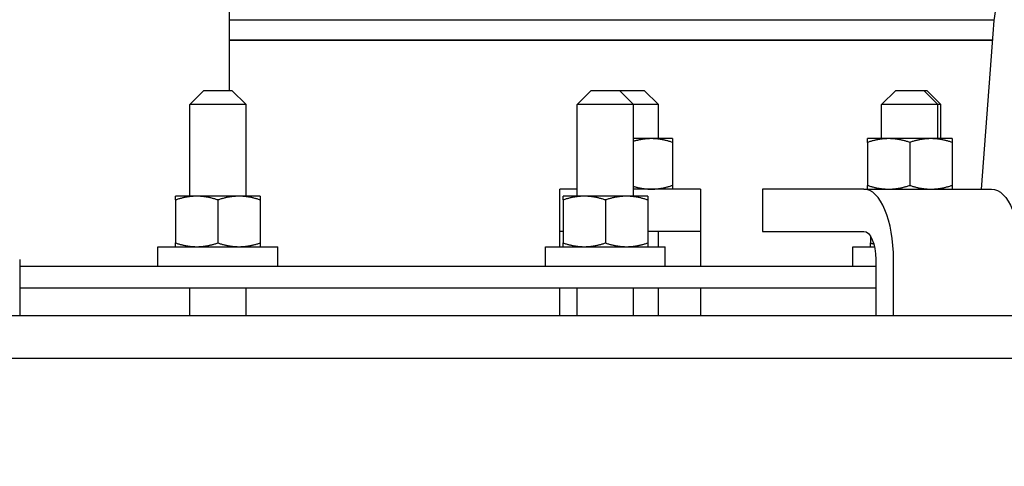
# Model space of a CAD drawing. Extents: x 0 to 796, y 0 to 496.
# Tile 180 of 242: x 402.99 to 411.73, y 300.33 to 304.3. Entities that reach past the tile are written whole.
import ezdxf

# ---------------------------------------------------------------- set-up
doc = ezdxf.new("R2010")
doc.units = 0
doc.header["$LTSCALE"] = 12
doc.header["$MEASUREMENT"] = 0
doc.header["$PDMODE"] = 1
doc.layers.get('0').update_dxf_attribs({"linetype": 'CONTINUOUS'})
doc.layers.get('Defpoints').update_dxf_attribs({"linetype": 'CONTINUOUS'})
doc.layers.add('D', color=2, linetype='CONTINUOUS')
doc.layers.add('X', color=1, linetype='CONTINUOUS')
doc.styles.get("Standard").update_dxf_attribs({"font": 'SIMPLEX.SHX', "width": 0.875})
doc.dimstyles.get("Standard").update_dxf_attribs({"dimscale": 28, "dimtxt": 0.125, "dimasz": 0.125, "dimexe": 0.04375, "dimexo": 0.0625, "dimgap": 0.04375, "dimtad": 0, "dimtih": 1, "dimtoh": 1, "dimdec": 4, "dimzin": 12, "dimdsep": 46, "dimlunit": 5, "dimtxsty": 'Standard', "dimcen": 0, "dimclrd": 256, "dimclre": 256, "dimclrt": 256, "dimadec": 1, "dimazin": 3, "dimtfac": 0.875, "dimtdec": 4, "dimtofl": 0, "dimtmove": 0, "dimatfit": 2, "dimfxl": 1, "dimtolj": 1, "dimtzin": 12, "dimlwd": 13, "dimlwe": 13, "dimarcsym": 0})

# ---------------------------------------------------------------- blocks, each defined once
blk = doc.blocks.new('*D68')
at = {"layer": 'D', "lineweight": 13, "transparency": 16777216}
for p, q in [((390.4139, 320.5128), (517.6464, 320.5128)), ((516.4214, 317.0128), (516.4214, 283.4065)), ((516.4214, 194.7933), (516.4214, 277.4565)), ((441.4913, 191.2933), (517.6464, 191.2933))]:
    blk.add_line(p, q, dxfattribs=at)
at = {"layer": 'D', "transparency": 16777216}
for points in [[(515.838, 317.0128), (517.0047, 317.0128), (516.4214, 320.5128)], [(515.838, 194.7933), (517.0047, 194.7933), (516.4214, 191.2933)]]:
    blk.add_solid(points, dxfattribs=at)
at = {"layer": 'Defpoints', "color": 0, "transparency": 16777216}
for p in [(388.6639, 320.5128), (439.7413, 191.2933), (516.4214, 191.2933)]:
    blk.add_point(p, dxfattribs=at)
at = {"layer": 'D', "transparency": 16777216, "insert": (516.4214, 280.4315), "char_height": 3.5, "attachment_point": 5}
blk.add_mtext('\\A1;129{}{\\C2;%%p1}', dxfattribs=at)

msp = doc.modelspace()

# ---------------------------------------------------------------- linework, layer by layer
at = {"extrusion": (-1, 4.93038e-32, -2.22045e-16)}
for p, q in [((411.52437, 302.79328), (411.62989, 304.21016)), ((404.62615, 303.66828), (404.50115, 303.54328)), ((404.62615, 303.66828), (404.75115, 303.66828)), ((404.75115, 303.66828), (404.87615, 303.66828)), ((404.87615, 303.66828), (405.00115, 303.54328)), ((408.06358, 303.66828), (407.93858, 303.54328)), ((408.06358, 303.66828), (408.18858, 303.66828)), ((408.18858, 303.66828), (408.31358, 303.66828)), ((408.31358, 303.66828), (408.40841, 303.66828)), ((408.31358, 303.66828), (408.43858, 303.54328)), ((408.40841, 303.66828), (408.53341, 303.66828)), ((408.53341, 303.66828), (408.65841, 303.54328)), ((410.76372, 303.66828), (410.63872, 303.54328)), ((410.76372, 303.66828), (410.88872, 303.66828)), ((410.88872, 303.66828), (411.01372, 303.66828)), ((411.01372, 303.66828), (411.03866, 303.66828)), ((411.01372, 303.66828), (411.13872, 303.54328)), ((411.03866, 303.66828), (411.16366, 303.54328)), ((404.75115, 303.54328), (404.50115, 303.54328)), ((404.50115, 302.73078), (404.50115, 303.54328)), ((405.00115, 303.54328), (404.75115, 303.54328)), ((405.00115, 302.73078), (405.00115, 303.54328)), ((408.18858, 303.54328), (407.93858, 303.54328)), ((407.93858, 302.73078), (407.93858, 303.54328)), ((408.43858, 303.54328), (408.18858, 303.54328)), ((408.65841, 303.54328), (408.43858, 303.54328)), ((408.43858, 302.73078), (408.43858, 303.54328)), ((408.65841, 303.24128), (408.65841, 303.54328)), ((410.88872, 303.54328), (410.63872, 303.54328)), ((410.63872, 303.24128), (410.63872, 303.54328)), ((411.13872, 303.54328), (410.88872, 303.54328)), ((411.16366, 303.54328), (411.13872, 303.54328)), ((411.13872, 303.24128), (411.13872, 303.54328)), ((411.16366, 303.24128), (411.16366, 303.54328)), ((408.59591, 303.24128), (408.43858, 303.24128)), ((408.78341, 303.24128), (408.59591, 303.24128)), ((410.70122, 303.24128), (410.51372, 303.24128)), ((411.07622, 303.24128), (410.70122, 303.24128)), ((411.26372, 303.24128), (411.07622, 303.24128)), ((408.78341, 303.20779), (408.78341, 302.82677)), ((410.51372, 303.20779), (410.51372, 302.82677)), ((410.88872, 303.20779), (410.88872, 302.82677)), ((411.26372, 303.20779), (411.26372, 302.82677)), ((404.56365, 302.73078), (404.37615, 302.73078)), ((404.93865, 302.73078), (404.56365, 302.73078)), ((405.12615, 302.73078), (404.93865, 302.73078)), ((407.93858, 302.79328), (407.78341, 302.79328)), ((407.78341, 302.41828), (407.78341, 302.79328)), ((408.00108, 302.73078), (407.81358, 302.73078)), ((408.37608, 302.73078), (408.00108, 302.73078)), ((408.56358, 302.73078), (408.37608, 302.73078)), ((409.03341, 302.79328), (408.43858, 302.79328)), ((409.03341, 302.79328), (409.03341, 302.41828)), ((410.48076, 302.79328), (409.58269, 302.79328)), ((409.58269, 302.79328), (409.58269, 302.41828)), ((410.48076, 302.79328), (411.61364, 302.79328)), ((404.37615, 302.69729), (404.37615, 302.31627)), ((404.75115, 302.69729), (404.75115, 302.31627)), ((405.12615, 302.69729), (405.12615, 302.31627)), ((407.81358, 302.69729), (407.81358, 302.31627)), ((408.18858, 302.69729), (408.18858, 302.31627)), ((408.56358, 302.69729), (408.56358, 302.31627)), ((407.81358, 302.41828), (407.78341, 302.41828)), ((407.78341, 302.28278), (407.78341, 302.41828)), ((409.03341, 302.41828), (408.56358, 302.41828)), ((408.65841, 302.28278), (408.65841, 302.41828)), ((409.03341, 302.41828), (409.03341, 302.16828)), ((409.58269, 302.41828), (410.48076, 302.41828)), ((410.53866, 302.37738), (410.53866, 302.31627)), ((404.21965, 302.28278), (405.28265, 302.28278)), ((404.21965, 302.10578), (404.21965, 302.28278)), ((405.28265, 302.10578), (405.28265, 302.28278)), ((407.65708, 302.28278), (408.72008, 302.28278)), ((407.65708, 302.10578), (407.65708, 302.28278)), ((408.72008, 302.10578), (408.72008, 302.28278)), ((410.38216, 302.28278), (410.57468, 302.28278)), ((410.38216, 302.10578), (410.38216, 302.28278)), ((402.99319, 302.16828), (402.99319, 301.66828)), ((410.58641, 302.10578), (402.99319, 302.10578)), ((409.03341, 302.16828), (409.03341, 302.10578)), ((410.58641, 302.16828), (410.58641, 301.66828)), ((410.74489, 301.66828), (410.74489, 302.16828)), ((402.99319, 301.91828), (410.58641, 301.91828)), ((404.50115, 301.66828), (404.50115, 301.91828)), ((405.00115, 301.66828), (405.00115, 301.91828)), ((407.78341, 301.66828), (407.78341, 301.91828)), ((407.93858, 301.66828), (407.93858, 301.91828)), ((408.43858, 301.66828), (408.43858, 301.91828)), ((408.65841, 301.66828), (408.65841, 301.91828)), ((409.03341, 301.91828), (409.03341, 301.66828)), ((434.5489, 301.66828), (359.34591, 301.66828)), ((359.34591, 301.29328), (434.48898, 301.29328))]:
    msp.add_line(p, q, dxfattribs=at)
msp.add_ellipse((410.48076, 302.16828), major_axis=(0, 0.625), ratio=0.4226183, start_param=-1.5707963, end_param=0)
at = {"extrusion": (2.22045e-16, -1.77899e-47, -1)}
msp.add_ellipse((411.61364, 302.16828), major_axis=(0, 0.625), ratio=0.4226183, start_param=0, end_param=1.5707963, dxfattribs=at)
at = {"extrusion": (2.22045e-16, -1.64215e-47, -1)}
msp.add_ellipse((410.48076, 302.16828), major_axis=(0, 0.25), ratio=0.4226183, start_param=0, end_param=1.5707963, dxfattribs=at)
msp.add_open_spline([(411.62989, 304.21016), (411.63659, 304.31609), (411.65378, 304.42141), (411.70787, 304.6171), (411.74567, 304.70962), (411.84295, 304.8742), (411.90502, 304.94779), (412.01315, 305.02809), (412.05042, 305.04977), (412.1382, 305.08674), (412.19055, 305.0995), (412.2432, 305.10296)], degree=3, knots=[0, 0, 0, 0, 0.3195923, 0.3195923, 0.6448523, 0.6448523, 0.985725, 0.985725, 1.1445154, 1.1445154, 1.3403033, 1.3403033, 1.3403033, 1.3403033])
for points, weights in [([(408.59591, 303.24128), (408.52138, 303.24128), (408.43858, 303.21721)], [1, 1.03232886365, 1.00958410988]), ([(408.78341, 303.20779), (408.68293, 303.24128), (408.59591, 303.24128)], [1, 1.0379548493, 1]), ([(408.78341, 303.24128), (408.78341, 303.24128), (408.78341, 303.20779)], [1, 1.0379548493, 1]), ([(410.51372, 303.20779), (410.51372, 303.24128), (410.51372, 303.24128)], [1, 1.0379548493, 1]), ([(410.70122, 303.24128), (410.6142, 303.24128), (410.51372, 303.20779)], [1, 1.0379548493, 1]), ([(410.88872, 303.20779), (410.78823, 303.24128), (410.70122, 303.24128)], [1, 1.0379548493, 1]), ([(411.07622, 303.24128), (410.9892, 303.24128), (410.88872, 303.20779)], [1, 1.0379548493, 1]), ([(411.26372, 303.20779), (411.16323, 303.24128), (411.07622, 303.24128)], [1, 1.0379548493, 1]), ([(411.26372, 303.24128), (411.26372, 303.24128), (411.26372, 303.20779)], [1, 1.0379548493, 1]), ([(408.43858, 302.81735), (408.52138, 302.79328), (408.59591, 302.79328)], [1.00958410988, 1.03232886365, 1]), ([(408.59591, 302.79328), (408.68293, 302.79328), (408.78341, 302.82677)], [1, 1.0379548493, 1]), ([(408.78341, 302.82677), (408.78341, 302.79328), (408.78341, 302.79328)], [1, 1.0379548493, 1]), ([(410.51372, 302.82677), (410.6142, 302.79328), (410.70122, 302.79328)], [1, 1.0379548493, 1]), ([(410.51372, 302.79328), (410.51372, 302.79328), (410.51372, 302.82677)], [1, 1.0379548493, 1]), ([(410.70122, 302.79328), (410.78823, 302.79328), (410.88872, 302.82677)], [1, 1.0379548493, 1]), ([(410.88872, 302.82677), (410.9892, 302.79328), (411.07622, 302.79328)], [1, 1.0379548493, 1]), ([(411.07622, 302.79328), (411.16323, 302.79328), (411.26372, 302.82677)], [1, 1.0379548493, 1]), ([(411.26372, 302.82677), (411.26372, 302.79328), (411.26372, 302.79328)], [1, 1.0379548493, 1]), ([(404.37615, 302.69729), (404.37615, 302.73078), (404.37615, 302.73078)], [1, 1.0379548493, 1]), ([(404.56365, 302.73078), (404.47663, 302.73078), (404.37615, 302.69729)], [1, 1.0379548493, 1]), ([(404.75115, 302.69729), (404.65067, 302.73078), (404.56365, 302.73078)], [1, 1.0379548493, 1]), ([(404.93865, 302.73078), (404.85163, 302.73078), (404.75115, 302.69729)], [1, 1.0379548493, 1]), ([(405.12615, 302.69729), (405.02567, 302.73078), (404.93865, 302.73078)], [1, 1.0379548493, 1]), ([(405.12615, 302.73078), (405.12615, 302.73078), (405.12615, 302.69729)], [1, 1.0379548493, 1]), ([(407.81358, 302.69729), (407.81358, 302.73078), (407.81358, 302.73078)], [1, 1.0379548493, 1]), ([(408.00108, 302.73078), (407.91406, 302.73078), (407.81358, 302.69729)], [1, 1.0379548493, 1]), ([(408.18858, 302.69729), (408.08809, 302.73078), (408.00108, 302.73078)], [1, 1.0379548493, 1]), ([(408.37608, 302.73078), (408.28906, 302.73078), (408.18858, 302.69729)], [1, 1.0379548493, 1]), ([(408.56358, 302.69729), (408.46309, 302.73078), (408.37608, 302.73078)], [1, 1.0379548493, 1]), ([(408.56358, 302.73078), (408.56358, 302.73078), (408.56358, 302.69729)], [1, 1.0379548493, 1]), ([(404.37615, 302.31627), (404.47663, 302.28278), (404.56365, 302.28278)], [1, 1.0379548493, 1]), ([(404.37615, 302.28278), (404.37615, 302.28278), (404.37615, 302.31627)], [1, 1.0379548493, 1]), ([(404.56365, 302.28278), (404.65067, 302.28278), (404.75115, 302.31627)], [1, 1.0379548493, 1]), ([(404.75115, 302.31627), (404.85163, 302.28278), (404.93865, 302.28278)], [1, 1.0379548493, 1]), ([(404.93865, 302.28278), (405.02567, 302.28278), (405.12615, 302.31627)], [1, 1.0379548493, 1]), ([(405.12615, 302.31627), (405.12615, 302.28278), (405.12615, 302.28278)], [1, 1.0379548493, 1]), ([(407.81358, 302.31627), (407.91406, 302.28278), (408.00108, 302.28278)], [1, 1.0379548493, 1]), ([(407.81358, 302.28278), (407.81358, 302.28278), (407.81358, 302.31627)], [1, 1.0379548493, 1]), ([(408.00108, 302.28278), (408.08809, 302.28278), (408.18858, 302.31627)], [1, 1.0379548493, 1]), ([(408.18858, 302.31627), (408.28906, 302.28278), (408.37608, 302.28278)], [1, 1.0379548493, 1]), ([(408.37608, 302.28278), (408.46309, 302.28278), (408.56358, 302.31627)], [1, 1.0379548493, 1]), ([(408.56358, 302.31627), (408.56358, 302.28278), (408.56358, 302.28278)], [1, 1.0379548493, 1]), ([(410.53866, 302.31627), (410.55396, 302.31117), (410.56868, 302.30689)], [1, 1.00559771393, 1.00954428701]), ([(410.53866, 302.28278), (410.53866, 302.28278), (410.53866, 302.31627)], [1, 1.0379548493, 1])]:
    msp.add_rational_spline(points, weights, degree=2)
at = {"layer": 'X', "extrusion": (-1, 4.93038e-32, -2.22045e-16)}
for p, q in [((404.85271, 311.52008), (404.85271, 303.66828)), ((411.63732, 304.29349), (404.85271, 304.29349)), ((411.62275, 304.11419), (404.85271, 304.11419)), ((404.85271, 304.11419), (411.62275, 304.11419))]:
    msp.add_line(p, q, dxfattribs=at)

# ---------------------------------------------------------------- dimensions: what is measured, and where the dimension line sits
at = {"layer": 'D'}
dim = msp.add_linear_dim(base=(516.42135, 191.29328), p1=(388.66394, 320.51276), p2=(439.74133, 191.29328), angle=90, text='<>{}{\\C2;%%p1}', dimstyle='Standard', override={"dimdec": 1}, dxfattribs=at)
dim.commit()
dim.dimension.update_dxf_attribs({"geometry": '*D68', "text_midpoint": (516.42135, 280.4315), "dimtype": 160})

doc.saveas('drawing.dxf')
